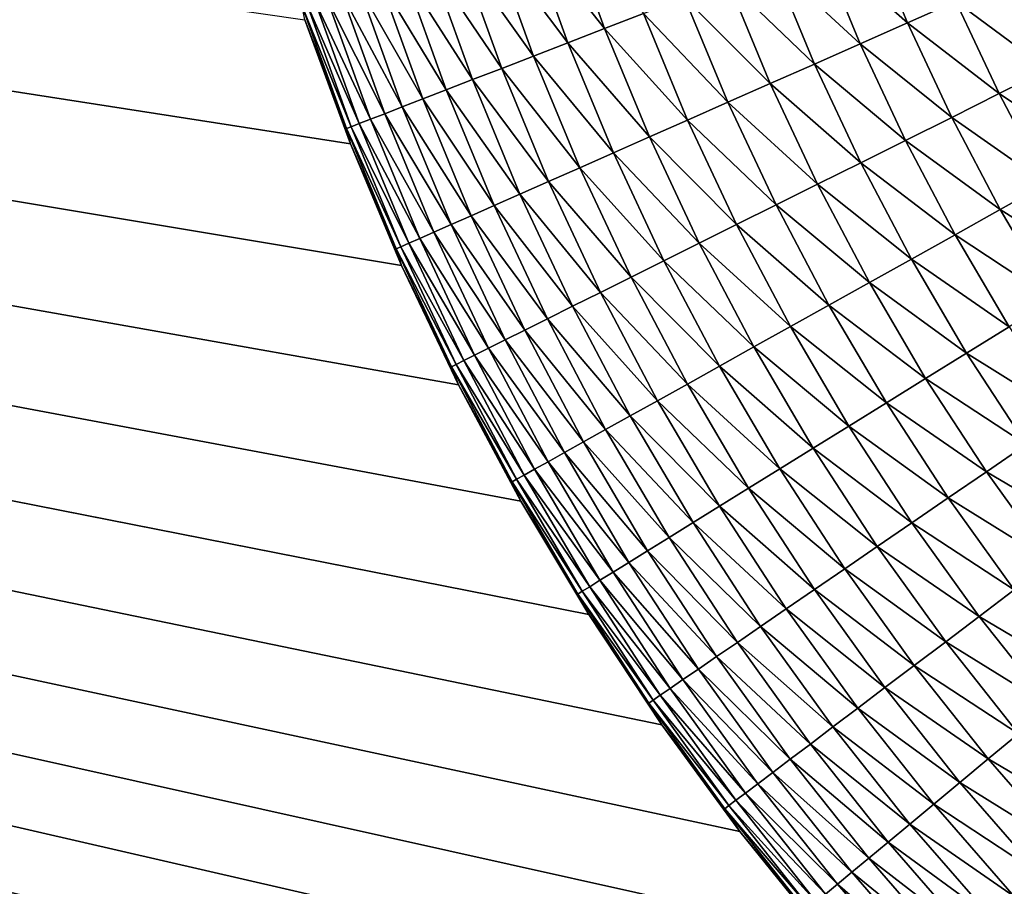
# Model space of a CAD drawing. Extents: x -260 to 260, y -882 to 882.
# Tile 141 of 234: x -47 to -31, y 551 to 565. Entities that reach past the tile are written whole.
import ezdxf

# ---------------------------------------------------------------- set-up
doc = ezdxf.new("R2010")
doc.units = 0
doc.header["$LTSCALE"] = 21.359881
for name, color, linetype in [('1', 7, 'CONTINUOUS'), ('2', 7, 'CONTINUOUS'), ('23', 7, 'CONTINUOUS'), ('24', 7, 'CONTINUOUS')]:
    doc.layers.add(name, color=color, linetype=linetype)

msp = doc.modelspace()

# ---------------------------------------------------------------- linework, layer by layer
at = {"layer": '1', "color": 7, "linetype": 'CONTINUOUS'}
for points in [[(253.525, 812.5), (-253.525, 0), (253.525, 0), (253.525, 812.5)], [(-253.525, 0), (253.525, 812.5), (116.582, 650.819), (-253.525, 0)], [(114.854, 648.894), (-253.525, 0), (116.582, 650.819), (114.854, 648.894)], [(113.045, 647.046), (-253.525, 0), (114.854, 648.894), (113.045, 647.046)], [(111.157, 645.277), (-253.525, 0), (113.045, 647.046), (111.157, 645.277)], [(109.196, 643.59), (-253.525, 0), (111.157, 645.277), (109.196, 643.59)], [(107.164, 641.99), (-253.525, 0), (109.196, 643.59), (107.164, 641.99)], [(105.065, 640.479), (-253.525, 0), (107.164, 641.99), (105.065, 640.479)], [(102.902, 639.059), (-253.525, 0), (105.065, 640.479), (102.902, 639.059)], [(100.681, 637.734), (-253.525, 0), (102.902, 639.059), (100.681, 637.734)], [(98.405, 636.505), (-253.525, 0), (100.681, 637.734), (98.405, 636.505)], [(96.078, 635.376), (-253.525, 0), (98.405, 636.505), (96.078, 635.376)], [(93.704, 634.347), (-253.525, 0), (96.078, 635.376), (93.704, 634.347)], [(91.289, 633.422), (-253.525, 0), (93.704, 634.347), (91.289, 633.422)], [(88.835, 632.602), (-253.525, 0), (91.289, 633.422), (88.835, 632.602)], [(86.349, 631.887), (-253.525, 0), (88.835, 632.602), (86.349, 631.887)], [(83.835, 631.281), (-253.525, 0), (86.349, 631.887), (83.835, 631.281)], [(81.296, 630.783), (-253.525, 0), (83.835, 631.281), (81.296, 630.783)], [(78.739, 630.395), (-253.525, 0), (81.296, 630.783), (78.739, 630.395)], [(76.167, 630.117), (-253.525, 0), (78.739, 630.395), (76.167, 630.117)], [(73.586, 629.95), (-253.525, 0), (76.167, 630.117), (73.586, 629.95)], [(71, 629.895), (-253.525, 0), (73.586, 629.95), (71, 629.895)], [(-129, 629.895), (-253.525, 0), (71, 629.895), (-129, 629.895)]]:
    msp.add_3dface(points, dxfattribs=at)
at = {"layer": '2', "color": 7, "linetype": 'CONTINUOUS'}
for points in [[(-204.317, 588.269, -9), (-203.557, 588.017, -9), (-31.739, 529, -9), (-204.317, 588.269, -9)], [(-204.317, 588.269, -9), (-31.739, 529, -9), (-141.261, 529, -9), (-204.317, 588.269, -9)], [(-203.557, 588.017, -9), (-202.782, 587.813, -9), (-21.035, 539.785, -9), (-203.557, 588.017, -9)], [(-11.35, 535.972, -9), (-203.557, 588.017, -9), (-13.354, 536.551, -9), (-11.35, 535.972, -9)], [(-203.557, 588.017, -9), (-11.35, 535.972, -9), (-16.261, 529, -9), (-203.557, 588.017, -9)], [(-13.354, 536.551, -9), (-203.557, 588.017, -9), (-15.329, 537.223, -9), (-13.354, 536.551, -9)], [(-15.329, 537.223, -9), (-203.557, 588.017, -9), (-17.27, 537.988, -9), (-15.329, 537.223, -9)], [(-17.27, 537.988, -9), (-203.557, 588.017, -9), (-19.173, 538.842, -9), (-17.27, 537.988, -9)], [(-19.173, 538.842, -9), (-203.557, 588.017, -9), (-21.035, 539.785, -9), (-19.173, 538.842, -9)], [(-31.739, 529, -9), (-203.557, 588.017, -9), (-16.261, 529, -9), (-31.739, 529, -9)], [(-202.782, 587.813, -9), (-201.995, 587.66, -9), (-37.64, 555.262, -9), (-202.782, 587.813, -9)], [(-21.035, 539.785, -9), (-202.782, 587.813, -9), (-22.85, 540.814, -9), (-21.035, 539.785, -9)], [(-22.85, 540.814, -9), (-202.782, 587.813, -9), (-24.614, 541.927, -9), (-22.85, 540.814, -9)], [(-24.614, 541.927, -9), (-202.782, 587.813, -9), (-26.325, 543.122, -9), (-24.614, 541.927, -9)], [(-26.325, 543.122, -9), (-202.782, 587.813, -9), (-27.978, 544.395, -9), (-26.325, 543.122, -9)], [(-27.978, 544.395, -9), (-202.782, 587.813, -9), (-29.569, 545.745, -9), (-27.978, 544.395, -9)], [(-29.569, 545.745, -9), (-202.782, 587.813, -9), (-31.095, 547.167, -9), (-29.569, 545.745, -9)], [(-31.095, 547.167, -9), (-202.782, 587.813, -9), (-32.553, 548.66, -9), (-31.095, 547.167, -9)], [(-32.553, 548.66, -9), (-202.782, 587.813, -9), (-33.939, 550.219, -9), (-32.553, 548.66, -9)], [(-33.939, 550.219, -9), (-202.782, 587.813, -9), (-35.251, 551.841, -9), (-33.939, 550.219, -9)], [(-35.251, 551.841, -9), (-202.782, 587.813, -9), (-36.486, 553.524, -9), (-35.251, 551.841, -9)], [(-36.486, 553.524, -9), (-202.782, 587.813, -9), (-37.64, 555.262, -9), (-36.486, 553.524, -9)], [(-37.64, 555.262, -9), (-201.995, 587.66, -9), (-38.711, 557.052, -9), (-37.64, 555.262, -9)], [(-38.711, 557.052, -9), (-201.995, 587.66, -9), (-39.697, 558.89, -9), (-38.711, 557.052, -9)], [(-39.697, 558.89, -9), (-201.995, 587.66, -9), (-40.596, 560.773, -9), (-39.697, 558.89, -9)], [(-40.596, 560.773, -9), (-201.995, 587.66, -9), (-41.406, 562.696, -9), (-40.596, 560.773, -9)], [(-41.406, 562.696, -9), (-201.995, 587.66, -9), (-42.124, 564.655, -9), (-41.406, 562.696, -9)]]:
    msp.add_3dface(points, dxfattribs=at)
at = {"layer": '23', "color": 7, "linetype": 'CONTINUOUS'}
for points in [[(-41.406, 562.696, -9), (-42.124, 564.655, -9), (-41.406, 562.696, -14), (-41.406, 562.696, -9)], [(-41.406, 562.696, -14), (-42.124, 564.655, -9), (-42.124, 564.655, -14), (-41.406, 562.696, -14)], [(-40.596, 560.773, -9), (-41.406, 562.696, -9), (-40.596, 560.773, -14), (-40.596, 560.773, -9)], [(-40.596, 560.773, -14), (-41.406, 562.696, -9), (-41.406, 562.696, -14), (-40.596, 560.773, -14)], [(-39.697, 558.89, -9), (-40.596, 560.773, -9), (-39.697, 558.89, -14), (-39.697, 558.89, -9)], [(-39.697, 558.89, -14), (-40.596, 560.773, -9), (-40.596, 560.773, -14), (-39.697, 558.89, -14)], [(-38.711, 557.052, -9), (-39.697, 558.89, -9), (-38.711, 557.052, -14), (-38.711, 557.052, -9)], [(-38.711, 557.052, -14), (-39.697, 558.89, -9), (-39.697, 558.89, -14), (-38.711, 557.052, -14)], [(-37.64, 555.262, -9), (-38.711, 557.052, -9), (-37.64, 555.262, -14), (-37.64, 555.262, -9)], [(-37.64, 555.262, -14), (-38.711, 557.052, -9), (-38.711, 557.052, -14), (-37.64, 555.262, -14)], [(-36.486, 553.524, -9), (-37.64, 555.262, -9), (-36.485, 553.523, -14), (-36.486, 553.524, -9)], [(-36.485, 553.523, -14), (-37.64, 555.262, -9), (-37.64, 555.262, -14), (-36.485, 553.523, -14)], [(-35.251, 551.841, -9), (-36.486, 553.524, -9), (-36.485, 553.523, -14), (-35.251, 551.841, -9)], [(-35.251, 551.841, -14), (-35.251, 551.841, -9), (-36.485, 553.523, -14), (-35.251, 551.841, -14)], [(-33.939, 550.219, -9), (-35.251, 551.841, -9), (-33.939, 550.219, -14), (-33.939, 550.219, -9)], [(-33.939, 550.219, -14), (-35.251, 551.841, -9), (-35.251, 551.841, -14), (-33.939, 550.219, -14)]]:
    msp.add_3dface(points, dxfattribs=at)
at = {"layer": '24', "color": 7, "linetype": 'CONTINUOUS'}
for points in [[(-38.02, 566.257, -24.614), (-37.391, 564.515, -24.614), (-38.61, 566.059, -23.954), (-38.02, 566.257, -24.614)], [(-38.02, 566.257, -24.614), (-36.775, 564.753, -25.235), (-37.391, 564.515, -24.614), (-38.02, 566.257, -24.614)], [(-33.235, 566.125, -27.685), (-32.604, 564.604, -27.685), (-33.995, 565.83, -27.289), (-33.235, 566.125, -27.685)], [(-33.235, 566.125, -27.685), (-31.838, 564.942, -28.031), (-32.604, 564.604, -27.685), (-33.235, 566.125, -27.685)], [(-38.61, 566.059, -23.954), (-37.971, 564.29, -23.954), (-39.161, 565.875, -23.258), (-38.61, 566.059, -23.954)], [(-38.61, 566.059, -23.954), (-37.391, 564.515, -24.614), (-37.971, 564.29, -23.954), (-38.61, 566.059, -23.954)], [(-39.161, 565.875, -23.258), (-38.513, 564.08, -23.258), (-39.671, 565.704, -22.528), (-39.161, 565.875, -23.258)], [(-39.161, 565.875, -23.258), (-37.971, 564.29, -23.954), (-38.513, 564.08, -23.258), (-39.161, 565.875, -23.258)], [(-33.995, 565.83, -27.289), (-33.351, 564.274, -27.289), (-34.732, 565.545, -26.844), (-33.995, 565.83, -27.289)], [(-33.995, 565.83, -27.289), (-32.604, 564.604, -27.685), (-33.351, 564.274, -27.289), (-33.995, 565.83, -27.289)], [(-39.671, 565.704, -22.528), (-39.015, 563.886, -22.528), (-40.138, 565.547, -21.766), (-39.671, 565.704, -22.528)], [(-39.671, 565.704, -22.528), (-38.513, 564.08, -23.258), (-39.015, 563.886, -22.528), (-39.671, 565.704, -22.528)], [(-40.138, 565.547, -21.766), (-39.474, 563.708, -21.766), (-40.561, 565.405, -20.976), (-40.138, 565.547, -21.766)], [(-40.138, 565.547, -21.766), (-39.015, 563.886, -22.528), (-39.474, 563.708, -21.766), (-40.138, 565.547, -21.766)], [(-34.732, 565.545, -26.844), (-34.074, 563.955, -26.844), (-35.443, 565.269, -26.352), (-34.732, 565.545, -26.844)], [(-34.732, 565.545, -26.844), (-33.351, 564.274, -27.289), (-34.074, 563.955, -26.844), (-34.732, 565.545, -26.844)], [(-40.561, 565.405, -20.976), (-39.89, 563.546, -20.976), (-40.938, 565.279, -20.161), (-40.561, 565.405, -20.976)], [(-40.561, 565.405, -20.976), (-39.474, 563.708, -21.766), (-39.89, 563.546, -20.976), (-40.561, 565.405, -20.976)], [(-41.267, 565.169, -19.323), (-40.585, 563.277, -19.323), (-41.548, 565.074, -18.466), (-41.267, 565.169, -19.323)], [(-40.938, 565.279, -20.161), (-40.261, 563.403, -20.161), (-41.267, 565.169, -19.323), (-40.938, 565.279, -20.161)], [(-41.267, 565.169, -19.323), (-40.261, 563.403, -20.161), (-40.585, 563.277, -19.323), (-41.267, 565.169, -19.323)], [(-40.938, 565.279, -20.161), (-39.89, 563.546, -20.976), (-40.261, 563.403, -20.161), (-40.938, 565.279, -20.161)], [(-35.443, 565.269, -26.352), (-34.771, 563.647, -26.352), (-36.125, 565.005, -25.816), (-35.443, 565.269, -26.352)], [(-35.443, 565.269, -26.352), (-34.074, 563.955, -26.844), (-34.771, 563.647, -26.352), (-35.443, 565.269, -26.352)], [(-31.053, 565.289, -28.326), (-30.387, 563.869, -28.326), (-31.838, 564.942, -28.031), (-31.053, 565.289, -28.326)], [(-41.548, 565.074, -18.466), (-40.861, 563.17, -18.466), (-41.779, 564.997, -17.592), (-41.548, 565.074, -18.466)], [(-41.548, 565.074, -18.466), (-40.585, 563.277, -19.323), (-40.861, 563.17, -18.466), (-41.548, 565.074, -18.466)], [(-42.089, 564.893, -15.809), (-41.393, 562.964, -15.809), (-42.167, 564.867, -14.906), (-42.089, 564.893, -15.809)], [(-42.124, 564.655, -14), (-42.167, 564.867, -14.906), (-41.469, 562.935, -14.906), (-42.124, 564.655, -14)], [(-42.167, 564.867, -14.906), (-41.393, 562.964, -15.809), (-41.469, 562.935, -14.906), (-42.167, 564.867, -14.906)], [(-41.96, 564.936, -16.706), (-41.266, 563.014, -16.706), (-42.089, 564.893, -15.809), (-41.96, 564.936, -16.706)], [(-42.089, 564.893, -15.809), (-41.266, 563.014, -16.706), (-41.393, 562.964, -15.809), (-42.089, 564.893, -15.809)], [(-41.779, 564.997, -17.592), (-41.088, 563.082, -17.592), (-41.96, 564.936, -16.706), (-41.779, 564.997, -17.592)], [(-41.96, 564.936, -16.706), (-41.088, 563.082, -17.592), (-41.266, 563.014, -16.706), (-41.96, 564.936, -16.706)], [(-41.779, 564.997, -17.592), (-40.861, 563.17, -18.466), (-41.088, 563.082, -17.592), (-41.779, 564.997, -17.592)], [(-36.125, 565.005, -25.816), (-35.44, 563.352, -25.816), (-36.775, 564.753, -25.235), (-36.125, 565.005, -25.816)], [(-36.125, 565.005, -25.816), (-34.771, 563.647, -26.352), (-35.44, 563.352, -25.816), (-36.125, 565.005, -25.816)], [(-31.838, 564.942, -28.031), (-31.154, 563.487, -28.031), (-32.604, 564.604, -27.685), (-31.838, 564.942, -28.031)], [(-31.838, 564.942, -28.031), (-30.387, 563.869, -28.326), (-31.154, 563.487, -28.031), (-31.838, 564.942, -28.031)], [(-36.775, 564.753, -25.235), (-36.078, 563.07, -25.235), (-37.391, 564.515, -24.614), (-36.775, 564.753, -25.235)], [(-36.775, 564.753, -25.235), (-35.44, 563.352, -25.816), (-36.078, 563.07, -25.235), (-36.775, 564.753, -25.235)], [(-41.406, 562.696, -14), (-42.124, 564.655, -14), (-41.469, 562.935, -14.906), (-41.406, 562.696, -14)], [(-32.604, 564.604, -27.685), (-31.905, 563.113, -27.685), (-33.351, 564.274, -27.289), (-32.604, 564.604, -27.685)], [(-32.604, 564.604, -27.685), (-31.154, 563.487, -28.031), (-31.905, 563.113, -27.685), (-32.604, 564.604, -27.685)], [(-37.391, 564.515, -24.614), (-36.682, 562.803, -24.614), (-37.971, 564.29, -23.954), (-37.391, 564.515, -24.614)], [(-37.391, 564.515, -24.614), (-36.078, 563.07, -25.235), (-36.682, 562.803, -24.614), (-37.391, 564.515, -24.614)], [(-37.971, 564.29, -23.954), (-37.251, 562.552, -23.954), (-38.513, 564.08, -23.258), (-37.971, 564.29, -23.954)], [(-37.971, 564.29, -23.954), (-36.682, 562.803, -24.614), (-37.251, 562.552, -23.954), (-37.971, 564.29, -23.954)], [(-33.351, 564.274, -27.289), (-32.635, 562.75, -27.289), (-34.074, 563.955, -26.844), (-33.351, 564.274, -27.289)], [(-33.351, 564.274, -27.289), (-31.905, 563.113, -27.685), (-32.635, 562.75, -27.289), (-33.351, 564.274, -27.289)], [(-38.513, 564.08, -23.258), (-37.783, 562.317, -23.258), (-39.015, 563.886, -22.528), (-38.513, 564.08, -23.258)], [(-38.513, 564.08, -23.258), (-37.251, 562.552, -23.954), (-37.783, 562.317, -23.258), (-38.513, 564.08, -23.258)], [(-34.074, 563.955, -26.844), (-33.343, 562.397, -26.844), (-34.771, 563.647, -26.352), (-34.074, 563.955, -26.844)], [(-34.074, 563.955, -26.844), (-32.635, 562.75, -27.289), (-33.343, 562.397, -26.844), (-34.074, 563.955, -26.844)], [(-39.015, 563.886, -22.528), (-38.275, 562.1, -22.528), (-39.474, 563.708, -21.766), (-39.015, 563.886, -22.528)], [(-39.015, 563.886, -22.528), (-37.783, 562.317, -23.258), (-38.275, 562.1, -22.528), (-39.015, 563.886, -22.528)], [(-30.387, 563.869, -28.326), (-29.655, 562.482, -28.326), (-31.154, 563.487, -28.031), (-30.387, 563.869, -28.326)], [(-39.474, 563.708, -21.766), (-38.726, 561.901, -21.766), (-39.89, 563.546, -20.976), (-39.474, 563.708, -21.766)], [(-39.474, 563.708, -21.766), (-38.275, 562.1, -22.528), (-38.726, 561.901, -21.766), (-39.474, 563.708, -21.766)], [(-34.771, 563.647, -26.352), (-34.025, 562.058, -26.352), (-35.44, 563.352, -25.816), (-34.771, 563.647, -26.352)], [(-34.771, 563.647, -26.352), (-33.343, 562.397, -26.844), (-34.025, 562.058, -26.352), (-34.771, 563.647, -26.352)], [(-39.89, 563.546, -20.976), (-39.134, 561.721, -20.976), (-40.261, 563.403, -20.161), (-39.89, 563.546, -20.976)], [(-39.89, 563.546, -20.976), (-38.726, 561.901, -21.766), (-39.134, 561.721, -20.976), (-39.89, 563.546, -20.976)], [(-31.154, 563.487, -28.031), (-30.405, 562.065, -28.031), (-31.905, 563.113, -27.685), (-31.154, 563.487, -28.031)], [(-31.154, 563.487, -28.031), (-29.655, 562.482, -28.326), (-30.405, 562.065, -28.031), (-31.154, 563.487, -28.031)], [(-40.261, 563.403, -20.161), (-39.497, 561.56, -20.161), (-40.585, 563.277, -19.323), (-40.261, 563.403, -20.161)], [(-40.261, 563.403, -20.161), (-39.134, 561.721, -20.976), (-39.497, 561.56, -20.161), (-40.261, 563.403, -20.161)], [(-35.44, 563.352, -25.816), (-34.679, 561.732, -25.816), (-36.078, 563.07, -25.235), (-35.44, 563.352, -25.816)], [(-35.44, 563.352, -25.816), (-34.025, 562.058, -26.352), (-34.679, 561.732, -25.816), (-35.44, 563.352, -25.816)], [(-40.861, 563.17, -18.466), (-40.086, 561.3, -18.466), (-41.088, 563.082, -17.592), (-40.861, 563.17, -18.466)], [(-40.585, 563.277, -19.323), (-39.815, 561.42, -19.323), (-40.861, 563.17, -18.466), (-40.585, 563.277, -19.323)], [(-40.861, 563.17, -18.466), (-39.815, 561.42, -19.323), (-40.086, 561.3, -18.466), (-40.861, 563.17, -18.466)], [(-40.585, 563.277, -19.323), (-39.497, 561.56, -20.161), (-39.815, 561.42, -19.323), (-40.585, 563.277, -19.323)], [(-41.266, 563.014, -16.706), (-40.483, 561.125, -16.706), (-41.393, 562.964, -15.809), (-41.266, 563.014, -16.706)], [(-41.088, 563.082, -17.592), (-40.309, 561.202, -17.592), (-41.266, 563.014, -16.706), (-41.088, 563.082, -17.592)], [(-41.266, 563.014, -16.706), (-40.309, 561.202, -17.592), (-40.483, 561.125, -16.706), (-41.266, 563.014, -16.706)], [(-41.088, 563.082, -17.592), (-40.086, 561.3, -18.466), (-40.309, 561.202, -17.592), (-41.088, 563.082, -17.592)], [(-36.078, 563.07, -25.235), (-35.303, 561.421, -25.235), (-36.682, 562.803, -24.614), (-36.078, 563.07, -25.235)], [(-36.078, 563.07, -25.235), (-34.679, 561.732, -25.816), (-35.303, 561.421, -25.235), (-36.078, 563.07, -25.235)], [(-31.905, 563.113, -27.685), (-31.137, 561.657, -27.685), (-32.635, 562.75, -27.289), (-31.905, 563.113, -27.685)], [(-31.905, 563.113, -27.685), (-30.405, 562.065, -28.031), (-31.137, 561.657, -27.685), (-31.905, 563.113, -27.685)], [(-41.393, 562.964, -15.809), (-40.608, 561.07, -15.809), (-41.469, 562.935, -14.906), (-41.393, 562.964, -15.809)], [(-41.406, 562.696, -14), (-41.469, 562.935, -14.906), (-40.683, 561.037, -14.906), (-41.406, 562.696, -14)], [(-41.469, 562.935, -14.906), (-40.608, 561.07, -15.809), (-40.683, 561.037, -14.906), (-41.469, 562.935, -14.906)], [(-41.393, 562.964, -15.809), (-40.483, 561.125, -16.706), (-40.608, 561.07, -15.809), (-41.393, 562.964, -15.809)], [(-40.596, 560.773, -14), (-41.406, 562.696, -14), (-40.683, 561.037, -14.906), (-40.596, 560.773, -14)], [(-36.682, 562.803, -24.614), (-35.895, 561.126, -24.614), (-37.251, 562.552, -23.954), (-36.682, 562.803, -24.614)], [(-36.682, 562.803, -24.614), (-35.303, 561.421, -25.235), (-35.895, 561.126, -24.614), (-36.682, 562.803, -24.614)], [(-32.635, 562.75, -27.289), (-31.85, 561.26, -27.289), (-33.343, 562.397, -26.844), (-32.635, 562.75, -27.289)], [(-32.635, 562.75, -27.289), (-31.137, 561.657, -27.685), (-31.85, 561.26, -27.289), (-32.635, 562.75, -27.289)], [(-37.251, 562.552, -23.954), (-36.452, 560.849, -23.954), (-37.783, 562.317, -23.258), (-37.251, 562.552, -23.954)], [(-37.251, 562.552, -23.954), (-35.895, 561.126, -24.614), (-36.452, 560.849, -23.954), (-37.251, 562.552, -23.954)], [(-33.343, 562.397, -26.844), (-32.54, 560.875, -26.844), (-34.025, 562.058, -26.352), (-33.343, 562.397, -26.844)], [(-33.343, 562.397, -26.844), (-31.85, 561.26, -27.289), (-32.54, 560.875, -26.844), (-33.343, 562.397, -26.844)], [(-37.783, 562.317, -23.258), (-36.972, 560.59, -23.258), (-38.275, 562.1, -22.528), (-37.783, 562.317, -23.258)], [(-37.783, 562.317, -23.258), (-36.452, 560.849, -23.954), (-36.972, 560.59, -23.258), (-37.783, 562.317, -23.258)], [(-38.275, 562.1, -22.528), (-37.454, 560.35, -22.528), (-38.726, 561.901, -21.766), (-38.275, 562.1, -22.528)], [(-38.275, 562.1, -22.528), (-36.972, 560.59, -23.258), (-37.454, 560.35, -22.528), (-38.275, 562.1, -22.528)], [(-34.025, 562.058, -26.352), (-33.206, 560.504, -26.352), (-34.679, 561.732, -25.816), (-34.025, 562.058, -26.352)], [(-34.025, 562.058, -26.352), (-32.54, 560.875, -26.844), (-33.206, 560.504, -26.352), (-34.025, 562.058, -26.352)], [(-30.405, 562.065, -28.031), (-29.59, 560.679, -28.031), (-31.137, 561.657, -27.685), (-30.405, 562.065, -28.031)], [(-38.726, 561.901, -21.766), (-37.895, 560.131, -21.766), (-39.134, 561.721, -20.976), (-38.726, 561.901, -21.766)], [(-38.726, 561.901, -21.766), (-37.454, 560.35, -22.528), (-37.895, 560.131, -21.766), (-38.726, 561.901, -21.766)], [(-39.134, 561.721, -20.976), (-38.294, 559.932, -20.976), (-39.497, 561.56, -20.161), (-39.134, 561.721, -20.976)], [(-39.134, 561.721, -20.976), (-37.895, 560.131, -21.766), (-38.294, 559.932, -20.976), (-39.134, 561.721, -20.976)], [(-34.679, 561.732, -25.816), (-33.845, 560.149, -25.816), (-35.303, 561.421, -25.235), (-34.679, 561.732, -25.816)], [(-34.679, 561.732, -25.816), (-33.206, 560.504, -26.352), (-33.845, 560.149, -25.816), (-34.679, 561.732, -25.816)], [(-31.137, 561.657, -27.685), (-30.303, 560.237, -27.685), (-31.85, 561.26, -27.289), (-31.137, 561.657, -27.685)], [(-31.137, 561.657, -27.685), (-29.59, 560.679, -28.031), (-30.303, 560.237, -27.685), (-31.137, 561.657, -27.685)], [(-39.497, 561.56, -20.161), (-38.65, 559.755, -20.161), (-39.815, 561.42, -19.323), (-39.497, 561.56, -20.161)], [(-39.497, 561.56, -20.161), (-38.294, 559.932, -20.976), (-38.65, 559.755, -20.161), (-39.497, 561.56, -20.161)], [(-40.086, 561.3, -18.466), (-39.226, 559.468, -18.466), (-40.309, 561.202, -17.592), (-40.086, 561.3, -18.466)], [(-39.815, 561.42, -19.323), (-38.961, 559.6, -19.323), (-40.086, 561.3, -18.466), (-39.815, 561.42, -19.323)], [(-40.086, 561.3, -18.466), (-38.961, 559.6, -19.323), (-39.226, 559.468, -18.466), (-40.086, 561.3, -18.466)], [(-39.815, 561.42, -19.323), (-38.65, 559.755, -20.161), (-38.961, 559.6, -19.323), (-39.815, 561.42, -19.323)], [(-35.303, 561.421, -25.235), (-34.454, 559.809, -25.235), (-35.895, 561.126, -24.614), (-35.303, 561.421, -25.235)], [(-35.303, 561.421, -25.235), (-33.845, 560.149, -25.816), (-34.454, 559.809, -25.235), (-35.303, 561.421, -25.235)], [(-40.483, 561.125, -16.706), (-39.615, 559.274, -16.706), (-40.608, 561.07, -15.809), (-40.483, 561.125, -16.706)], [(-40.309, 561.202, -17.592), (-39.444, 559.359, -17.592), (-40.483, 561.125, -16.706), (-40.309, 561.202, -17.592)], [(-40.483, 561.125, -16.706), (-39.444, 559.359, -17.592), (-39.615, 559.274, -16.706), (-40.483, 561.125, -16.706)], [(-40.309, 561.202, -17.592), (-39.226, 559.468, -18.466), (-39.444, 559.359, -17.592), (-40.309, 561.202, -17.592)], [(-35.895, 561.126, -24.614), (-35.031, 559.488, -24.614), (-36.452, 560.849, -23.954), (-35.895, 561.126, -24.614)], [(-35.895, 561.126, -24.614), (-34.454, 559.809, -25.235), (-35.031, 559.488, -24.614), (-35.895, 561.126, -24.614)], [(-31.85, 561.26, -27.289), (-30.997, 559.808, -27.289), (-32.54, 560.875, -26.844), (-31.85, 561.26, -27.289)], [(-31.85, 561.26, -27.289), (-30.303, 560.237, -27.685), (-30.997, 559.808, -27.289), (-31.85, 561.26, -27.289)], [(-40.608, 561.07, -15.809), (-39.737, 559.213, -15.809), (-40.683, 561.037, -14.906), (-40.608, 561.07, -15.809)], [(-40.596, 560.773, -14), (-40.683, 561.037, -14.906), (-39.81, 559.177, -14.906), (-40.596, 560.773, -14)], [(-40.683, 561.037, -14.906), (-39.737, 559.213, -15.809), (-39.81, 559.177, -14.906), (-40.683, 561.037, -14.906)], [(-40.608, 561.07, -15.809), (-39.615, 559.274, -16.706), (-39.737, 559.213, -15.809), (-40.608, 561.07, -15.809)], [(-36.452, 560.849, -23.954), (-35.575, 559.185, -23.954), (-36.972, 560.59, -23.258), (-36.452, 560.849, -23.954)], [(-36.452, 560.849, -23.954), (-35.031, 559.488, -24.614), (-35.575, 559.185, -23.954), (-36.452, 560.849, -23.954)], [(-32.54, 560.875, -26.844), (-31.669, 559.392, -26.844), (-33.206, 560.504, -26.352), (-32.54, 560.875, -26.844)], [(-32.54, 560.875, -26.844), (-30.997, 559.808, -27.289), (-31.669, 559.392, -26.844), (-32.54, 560.875, -26.844)], [(-39.697, 558.89, -14), (-40.596, 560.773, -14), (-39.81, 559.177, -14.906), (-39.697, 558.89, -14)], [(-36.972, 560.59, -23.258), (-36.082, 558.902, -23.258), (-37.454, 560.35, -22.528), (-36.972, 560.59, -23.258)], [(-36.972, 560.59, -23.258), (-35.575, 559.185, -23.954), (-36.082, 558.902, -23.258), (-36.972, 560.59, -23.258)], [(-33.206, 560.504, -26.352), (-32.317, 558.99, -26.352), (-33.845, 560.149, -25.816), (-33.206, 560.504, -26.352)], [(-33.206, 560.504, -26.352), (-31.669, 559.392, -26.844), (-32.317, 558.99, -26.352), (-33.206, 560.504, -26.352)], [(-37.454, 560.35, -22.528), (-36.552, 558.64, -22.528), (-37.895, 560.131, -21.766), (-37.454, 560.35, -22.528)], [(-37.454, 560.35, -22.528), (-36.082, 558.902, -23.258), (-36.552, 558.64, -22.528), (-37.454, 560.35, -22.528)], [(-37.895, 560.131, -21.766), (-36.983, 558.401, -21.766), (-38.294, 559.932, -20.976), (-37.895, 560.131, -21.766)], [(-37.895, 560.131, -21.766), (-36.552, 558.64, -22.528), (-36.983, 558.401, -21.766), (-37.895, 560.131, -21.766)], [(-33.845, 560.149, -25.816), (-32.938, 558.606, -25.816), (-34.454, 559.809, -25.235), (-33.845, 560.149, -25.816)], [(-33.845, 560.149, -25.816), (-32.317, 558.99, -26.352), (-32.938, 558.606, -25.816), (-33.845, 560.149, -25.816)], [(-38.294, 559.932, -20.976), (-37.373, 558.184, -20.976), (-38.65, 559.755, -20.161), (-38.294, 559.932, -20.976)], [(-38.294, 559.932, -20.976), (-36.983, 558.401, -21.766), (-37.373, 558.184, -20.976), (-38.294, 559.932, -20.976)], [(-38.65, 559.755, -20.161), (-37.72, 557.99, -20.161), (-38.961, 559.6, -19.323), (-38.65, 559.755, -20.161)], [(-38.65, 559.755, -20.161), (-37.373, 558.184, -20.976), (-37.72, 557.99, -20.161), (-38.65, 559.755, -20.161)], [(-34.454, 559.809, -25.235), (-33.531, 558.239, -25.235), (-35.031, 559.488, -24.614), (-34.454, 559.809, -25.235)], [(-34.454, 559.809, -25.235), (-32.938, 558.606, -25.816), (-33.531, 558.239, -25.235), (-34.454, 559.809, -25.235)], [(-30.997, 559.808, -27.289), (-30.077, 558.397, -27.289), (-31.669, 559.392, -26.844), (-30.997, 559.808, -27.289)], [(-38.961, 559.6, -19.323), (-38.023, 557.821, -19.323), (-39.226, 559.468, -18.466), (-38.961, 559.6, -19.323)], [(-38.961, 559.6, -19.323), (-37.72, 557.99, -20.161), (-38.023, 557.821, -19.323), (-38.961, 559.6, -19.323)], [(-39.226, 559.468, -18.466), (-38.282, 557.677, -18.466), (-39.444, 559.359, -17.592), (-39.226, 559.468, -18.466)], [(-39.226, 559.468, -18.466), (-38.023, 557.821, -19.323), (-38.282, 557.677, -18.466), (-39.226, 559.468, -18.466)], [(-35.031, 559.488, -24.614), (-34.093, 557.891, -24.614), (-35.575, 559.185, -23.954), (-35.031, 559.488, -24.614)], [(-35.031, 559.488, -24.614), (-33.531, 558.239, -25.235), (-34.093, 557.891, -24.614), (-35.031, 559.488, -24.614)], [(-39.615, 559.274, -16.706), (-38.661, 557.466, -16.706), (-39.737, 559.213, -15.809), (-39.615, 559.274, -16.706)], [(-39.444, 559.359, -17.592), (-38.495, 557.559, -17.592), (-39.615, 559.274, -16.706), (-39.444, 559.359, -17.592)], [(-39.615, 559.274, -16.706), (-38.495, 557.559, -17.592), (-38.661, 557.466, -16.706), (-39.615, 559.274, -16.706)], [(-39.444, 559.359, -17.592), (-38.282, 557.677, -18.466), (-38.495, 557.559, -17.592), (-39.444, 559.359, -17.592)], [(-31.669, 559.392, -26.844), (-30.729, 557.95, -26.844), (-32.317, 558.99, -26.352), (-31.669, 559.392, -26.844)], [(-31.669, 559.392, -26.844), (-30.077, 558.397, -27.289), (-30.729, 557.95, -26.844), (-31.669, 559.392, -26.844)], [(-39.737, 559.213, -15.809), (-38.781, 557.399, -15.809), (-39.81, 559.177, -14.906), (-39.737, 559.213, -15.809)], [(-39.697, 558.89, -14), (-39.81, 559.177, -14.906), (-38.852, 557.359, -14.906), (-39.697, 558.89, -14)], [(-39.81, 559.177, -14.906), (-38.781, 557.399, -15.809), (-38.852, 557.359, -14.906), (-39.81, 559.177, -14.906)], [(-39.737, 559.213, -15.809), (-38.661, 557.466, -16.706), (-38.781, 557.399, -15.809), (-39.737, 559.213, -15.809)], [(-35.575, 559.185, -23.954), (-34.622, 557.563, -23.954), (-36.082, 558.902, -23.258), (-35.575, 559.185, -23.954)], [(-35.575, 559.185, -23.954), (-34.093, 557.891, -24.614), (-34.622, 557.563, -23.954), (-35.575, 559.185, -23.954)], [(-32.317, 558.99, -26.352), (-31.358, 557.519, -26.352), (-32.938, 558.606, -25.816), (-32.317, 558.99, -26.352)], [(-32.317, 558.99, -26.352), (-30.729, 557.95, -26.844), (-31.358, 557.519, -26.352), (-32.317, 558.99, -26.352)], [(-38.711, 557.052, -14), (-39.697, 558.89, -14), (-38.852, 557.359, -14.906), (-38.711, 557.052, -14)], [(-36.082, 558.902, -23.258), (-35.116, 557.257, -23.258), (-36.552, 558.64, -22.528), (-36.082, 558.902, -23.258)], [(-36.082, 558.902, -23.258), (-34.622, 557.563, -23.954), (-35.116, 557.257, -23.258), (-36.082, 558.902, -23.258)], [(-36.552, 558.64, -22.528), (-35.573, 556.974, -22.528), (-36.983, 558.401, -21.766), (-36.552, 558.64, -22.528)], [(-36.552, 558.64, -22.528), (-35.116, 557.257, -23.258), (-35.573, 556.974, -22.528), (-36.552, 558.64, -22.528)], [(-32.938, 558.606, -25.816), (-31.961, 557.106, -25.816), (-33.531, 558.239, -25.235), (-32.938, 558.606, -25.816)], [(-32.938, 558.606, -25.816), (-31.358, 557.519, -26.352), (-31.961, 557.106, -25.816), (-32.938, 558.606, -25.816)], [(-36.983, 558.401, -21.766), (-35.992, 556.715, -21.766), (-37.373, 558.184, -20.976), (-36.983, 558.401, -21.766)], [(-36.983, 558.401, -21.766), (-35.573, 556.974, -22.528), (-35.992, 556.715, -21.766), (-36.983, 558.401, -21.766)], [(-37.373, 558.184, -20.976), (-36.371, 556.48, -20.976), (-37.72, 557.99, -20.161), (-37.373, 558.184, -20.976)], [(-37.373, 558.184, -20.976), (-35.992, 556.715, -21.766), (-36.371, 556.48, -20.976), (-37.373, 558.184, -20.976)], [(-33.531, 558.239, -25.235), (-32.536, 556.712, -25.235), (-34.093, 557.891, -24.614), (-33.531, 558.239, -25.235)], [(-33.531, 558.239, -25.235), (-31.961, 557.106, -25.816), (-32.536, 556.712, -25.235), (-33.531, 558.239, -25.235)], [(-37.72, 557.99, -20.161), (-36.709, 556.271, -20.161), (-38.023, 557.821, -19.323), (-37.72, 557.99, -20.161)], [(-37.72, 557.99, -20.161), (-36.371, 556.48, -20.976), (-36.709, 556.271, -20.161), (-37.72, 557.99, -20.161)], [(-34.093, 557.891, -24.614), (-33.081, 556.339, -24.614), (-34.622, 557.563, -23.954), (-34.093, 557.891, -24.614)], [(-34.093, 557.891, -24.614), (-32.536, 556.712, -25.235), (-33.081, 556.339, -24.614), (-34.093, 557.891, -24.614)], [(-30.729, 557.95, -26.844), (-29.724, 556.553, -26.844), (-31.358, 557.519, -26.352), (-30.729, 557.95, -26.844)], [(-38.023, 557.821, -19.323), (-37.005, 556.088, -19.323), (-38.282, 557.677, -18.466), (-38.023, 557.821, -19.323)], [(-38.023, 557.821, -19.323), (-36.709, 556.271, -20.161), (-37.005, 556.088, -19.323), (-38.023, 557.821, -19.323)], [(-38.495, 557.559, -17.592), (-37.464, 555.804, -17.592), (-38.661, 557.466, -16.706), (-38.495, 557.559, -17.592)], [(-38.282, 557.677, -18.466), (-37.256, 555.932, -18.466), (-38.495, 557.559, -17.592), (-38.282, 557.677, -18.466)], [(-38.495, 557.559, -17.592), (-37.256, 555.932, -18.466), (-37.464, 555.804, -17.592), (-38.495, 557.559, -17.592)], [(-38.282, 557.677, -18.466), (-37.005, 556.088, -19.323), (-37.256, 555.932, -18.466), (-38.282, 557.677, -18.466)], [(-34.622, 557.563, -23.954), (-33.595, 555.987, -23.954), (-35.116, 557.257, -23.258), (-34.622, 557.563, -23.954)], [(-34.622, 557.563, -23.954), (-33.081, 556.339, -24.614), (-33.595, 555.987, -23.954), (-34.622, 557.563, -23.954)], [(-38.781, 557.399, -15.809), (-37.742, 555.631, -15.809), (-38.852, 557.359, -14.906), (-38.781, 557.399, -15.809)], [(-38.661, 557.466, -16.706), (-37.625, 555.703, -16.706), (-38.781, 557.399, -15.809), (-38.661, 557.466, -16.706)], [(-38.781, 557.399, -15.809), (-37.625, 555.703, -16.706), (-37.742, 555.631, -15.809), (-38.781, 557.399, -15.809)], [(-38.661, 557.466, -16.706), (-37.464, 555.804, -17.592), (-37.625, 555.703, -16.706), (-38.661, 557.466, -16.706)], [(-31.358, 557.519, -26.352), (-30.332, 556.094, -26.352), (-31.961, 557.106, -25.816), (-31.358, 557.519, -26.352)], [(-31.358, 557.519, -26.352), (-29.724, 556.553, -26.844), (-30.332, 556.094, -26.352), (-31.358, 557.519, -26.352)], [(-38.711, 557.052, -14), (-38.852, 557.359, -14.906), (-37.811, 555.588, -14.906), (-38.711, 557.052, -14)], [(-38.852, 557.359, -14.906), (-37.742, 555.631, -15.809), (-37.811, 555.588, -14.906), (-38.852, 557.359, -14.906)], [(-35.116, 557.257, -23.258), (-34.074, 555.659, -23.258), (-35.573, 556.974, -22.528), (-35.116, 557.257, -23.258)], [(-35.116, 557.257, -23.258), (-33.595, 555.987, -23.954), (-34.074, 555.659, -23.258), (-35.116, 557.257, -23.258)], [(-31.961, 557.106, -25.816), (-30.916, 555.653, -25.816), (-32.536, 556.712, -25.235), (-31.961, 557.106, -25.816)], [(-31.961, 557.106, -25.816), (-30.332, 556.094, -26.352), (-30.916, 555.653, -25.816), (-31.961, 557.106, -25.816)], [(-37.64, 555.262, -14), (-38.711, 557.052, -14), (-37.811, 555.588, -14.906), (-37.64, 555.262, -14)], [(-35.573, 556.974, -22.528), (-34.518, 555.355, -22.528), (-35.992, 556.715, -21.766), (-35.573, 556.974, -22.528)], [(-35.573, 556.974, -22.528), (-34.074, 555.659, -23.258), (-34.518, 555.355, -22.528), (-35.573, 556.974, -22.528)], [(-35.992, 556.715, -21.766), (-34.925, 555.076, -21.766), (-36.371, 556.48, -20.976), (-35.992, 556.715, -21.766)], [(-35.992, 556.715, -21.766), (-34.518, 555.355, -22.528), (-34.925, 555.076, -21.766), (-35.992, 556.715, -21.766)], [(-32.536, 556.712, -25.235), (-31.472, 555.233, -25.235), (-33.081, 556.339, -24.614), (-32.536, 556.712, -25.235)], [(-32.536, 556.712, -25.235), (-30.916, 555.653, -25.816), (-31.472, 555.233, -25.235), (-32.536, 556.712, -25.235)], [(-36.371, 556.48, -20.976), (-35.292, 554.824, -20.976), (-36.709, 556.271, -20.161), (-36.371, 556.48, -20.976)], [(-36.371, 556.48, -20.976), (-34.925, 555.076, -21.766), (-35.292, 554.824, -20.976), (-36.371, 556.48, -20.976)], [(-33.081, 556.339, -24.614), (-32, 554.835, -24.614), (-33.595, 555.987, -23.954), (-33.081, 556.339, -24.614)], [(-33.081, 556.339, -24.614), (-31.472, 555.233, -25.235), (-32, 554.835, -24.614), (-33.081, 556.339, -24.614)], [(-36.709, 556.271, -20.161), (-35.62, 554.6, -20.161), (-37.005, 556.088, -19.323), (-36.709, 556.271, -20.161)], [(-36.709, 556.271, -20.161), (-35.292, 554.824, -20.976), (-35.62, 554.6, -20.161), (-36.709, 556.271, -20.161)], [(-37.005, 556.088, -19.323), (-35.907, 554.403, -19.323), (-37.256, 555.932, -18.466), (-37.005, 556.088, -19.323)], [(-37.005, 556.088, -19.323), (-35.62, 554.6, -20.161), (-35.907, 554.403, -19.323), (-37.005, 556.088, -19.323)], [(-33.595, 555.987, -23.954), (-32.496, 554.46, -23.954), (-34.074, 555.659, -23.258), (-33.595, 555.987, -23.954)], [(-33.595, 555.987, -23.954), (-32, 554.835, -24.614), (-32.496, 554.46, -23.954), (-33.595, 555.987, -23.954)], [(-37.256, 555.932, -18.466), (-36.151, 554.236, -18.466), (-37.464, 555.804, -17.592), (-37.256, 555.932, -18.466)], [(-37.256, 555.932, -18.466), (-35.907, 554.403, -19.323), (-36.151, 554.236, -18.466), (-37.256, 555.932, -18.466)], [(-37.625, 555.703, -16.706), (-36.509, 553.99, -16.706), (-37.742, 555.631, -15.809), (-37.625, 555.703, -16.706)], [(-37.464, 555.804, -17.592), (-36.352, 554.098, -17.592), (-37.625, 555.703, -16.706), (-37.464, 555.804, -17.592)], [(-37.625, 555.703, -16.706), (-36.352, 554.098, -17.592), (-36.509, 553.99, -16.706), (-37.625, 555.703, -16.706)], [(-37.464, 555.804, -17.592), (-36.151, 554.236, -18.466), (-36.352, 554.098, -17.592), (-37.464, 555.804, -17.592)], [(-37.742, 555.631, -15.809), (-36.622, 553.913, -15.809), (-37.811, 555.588, -14.906), (-37.742, 555.631, -15.809)], [(-37.64, 555.262, -14), (-37.811, 555.588, -14.906), (-36.69, 553.867, -14.906), (-37.64, 555.262, -14)], [(-37.811, 555.588, -14.906), (-36.622, 553.913, -15.809), (-36.69, 553.867, -14.906), (-37.811, 555.588, -14.906)], [(-37.742, 555.631, -15.809), (-36.509, 553.99, -16.706), (-36.622, 553.913, -15.809), (-37.742, 555.631, -15.809)], [(-34.074, 555.659, -23.258), (-32.96, 554.11, -23.258), (-34.518, 555.355, -22.528), (-34.074, 555.659, -23.258)], [(-34.074, 555.659, -23.258), (-32.496, 554.46, -23.954), (-32.96, 554.11, -23.258), (-34.074, 555.659, -23.258)], [(-30.916, 555.653, -25.816), (-29.805, 554.251, -25.816), (-31.472, 555.233, -25.235), (-30.916, 555.653, -25.816)], [(-36.485, 553.523, -14), (-37.64, 555.262, -14), (-36.69, 553.867, -14.906), (-36.485, 553.523, -14)], [(-34.518, 555.355, -22.528), (-33.389, 553.786, -22.528), (-34.925, 555.076, -21.766), (-34.518, 555.355, -22.528)], [(-34.518, 555.355, -22.528), (-32.96, 554.11, -23.258), (-33.389, 553.786, -22.528), (-34.518, 555.355, -22.528)], [(-31.472, 555.233, -25.235), (-30.341, 553.805, -25.235), (-32, 554.835, -24.614), (-31.472, 555.233, -25.235)], [(-31.472, 555.233, -25.235), (-29.805, 554.251, -25.816), (-30.341, 553.805, -25.235), (-31.472, 555.233, -25.235)], [(-34.925, 555.076, -21.766), (-33.782, 553.489, -21.766), (-35.292, 554.824, -20.976), (-34.925, 555.076, -21.766)], [(-34.925, 555.076, -21.766), (-33.389, 553.786, -22.528), (-33.782, 553.489, -21.766), (-34.925, 555.076, -21.766)], [(-35.292, 554.824, -20.976), (-34.138, 553.22, -20.976), (-35.62, 554.6, -20.161), (-35.292, 554.824, -20.976)], [(-35.292, 554.824, -20.976), (-33.782, 553.489, -21.766), (-34.138, 553.22, -20.976), (-35.292, 554.824, -20.976)], [(-32, 554.835, -24.614), (-30.849, 553.383, -24.614), (-32.496, 554.46, -23.954), (-32, 554.835, -24.614)], [(-32, 554.835, -24.614), (-30.341, 553.805, -25.235), (-30.849, 553.383, -24.614), (-32, 554.835, -24.614)], [(-35.62, 554.6, -20.161), (-34.455, 552.98, -20.161), (-35.907, 554.403, -19.323), (-35.62, 554.6, -20.161)], [(-35.62, 554.6, -20.161), (-34.138, 553.22, -20.976), (-34.455, 552.98, -20.161), (-35.62, 554.6, -20.161)], [(-32.496, 554.46, -23.954), (-31.328, 552.985, -23.954), (-32.96, 554.11, -23.258), (-32.496, 554.46, -23.954)], [(-32.496, 554.46, -23.954), (-30.849, 553.383, -24.614), (-31.328, 552.985, -23.954), (-32.496, 554.46, -23.954)], [(-35.907, 554.403, -19.323), (-34.733, 552.771, -19.323), (-36.151, 554.236, -18.466), (-35.907, 554.403, -19.323)], [(-35.907, 554.403, -19.323), (-34.455, 552.98, -20.161), (-34.733, 552.771, -19.323), (-35.907, 554.403, -19.323)], [(-36.151, 554.236, -18.466), (-34.969, 552.593, -18.466), (-36.352, 554.098, -17.592), (-36.151, 554.236, -18.466)], [(-36.151, 554.236, -18.466), (-34.733, 552.771, -19.323), (-34.969, 552.593, -18.466), (-36.151, 554.236, -18.466)], [(-36.509, 553.99, -16.706), (-35.315, 552.331, -16.706), (-36.622, 553.913, -15.809), (-36.509, 553.99, -16.706)], [(-36.352, 554.098, -17.592), (-35.163, 552.446, -17.592), (-36.509, 553.99, -16.706), (-36.352, 554.098, -17.592)], [(-36.509, 553.99, -16.706), (-35.163, 552.446, -17.592), (-35.315, 552.331, -16.706), (-36.509, 553.99, -16.706)], [(-36.352, 554.098, -17.592), (-34.969, 552.593, -18.466), (-35.163, 552.446, -17.592), (-36.352, 554.098, -17.592)], [(-32.96, 554.11, -23.258), (-31.775, 552.614, -23.258), (-33.389, 553.786, -22.528), (-32.96, 554.11, -23.258)], [(-32.96, 554.11, -23.258), (-31.328, 552.985, -23.954), (-31.775, 552.614, -23.258), (-32.96, 554.11, -23.258)], [(-36.622, 553.913, -15.809), (-35.424, 552.249, -15.809), (-36.69, 553.867, -14.906), (-36.622, 553.913, -15.809)], [(-36.485, 553.523, -14), (-36.69, 553.867, -14.906), (-35.49, 552.199, -14.906), (-36.485, 553.523, -14)], [(-36.69, 553.867, -14.906), (-35.424, 552.249, -15.809), (-35.49, 552.199, -14.906), (-36.69, 553.867, -14.906)], [(-36.622, 553.913, -15.809), (-35.315, 552.331, -16.706), (-35.424, 552.249, -15.809), (-36.622, 553.913, -15.809)], [(-33.389, 553.786, -22.528), (-32.189, 552.271, -22.528), (-33.782, 553.489, -21.766), (-33.389, 553.786, -22.528)], [(-33.389, 553.786, -22.528), (-31.775, 552.614, -23.258), (-32.189, 552.271, -22.528), (-33.389, 553.786, -22.528)], [(-35.251, 551.841, -14), (-36.485, 553.523, -14), (-35.49, 552.199, -14.906), (-35.251, 551.841, -14)], [(-33.782, 553.489, -21.766), (-32.568, 551.956, -21.766), (-34.138, 553.22, -20.976), (-33.782, 553.489, -21.766)], [(-33.782, 553.489, -21.766), (-32.189, 552.271, -22.528), (-32.568, 551.956, -21.766), (-33.782, 553.489, -21.766)], [(-30.849, 553.383, -24.614), (-29.633, 551.986, -24.614), (-31.328, 552.985, -23.954), (-30.849, 553.383, -24.614)], [(-34.138, 553.22, -20.976), (-32.911, 551.671, -20.976), (-34.455, 552.98, -20.161), (-34.138, 553.22, -20.976)], [(-34.138, 553.22, -20.976), (-32.568, 551.956, -21.766), (-32.911, 551.671, -20.976), (-34.138, 553.22, -20.976)], [(-34.455, 552.98, -20.161), (-33.217, 551.417, -20.161), (-34.733, 552.771, -19.323), (-34.455, 552.98, -20.161)], [(-34.455, 552.98, -20.161), (-32.911, 551.671, -20.976), (-33.217, 551.417, -20.161), (-34.455, 552.98, -20.161)], [(-31.328, 552.985, -23.954), (-30.093, 551.566, -23.954), (-31.775, 552.614, -23.258), (-31.328, 552.985, -23.954)], [(-31.328, 552.985, -23.954), (-29.633, 551.986, -24.614), (-30.093, 551.566, -23.954), (-31.328, 552.985, -23.954)], [(-34.733, 552.771, -19.323), (-33.484, 551.195, -19.323), (-34.969, 552.593, -18.466), (-34.733, 552.771, -19.323)], [(-34.733, 552.771, -19.323), (-33.217, 551.417, -20.161), (-33.484, 551.195, -19.323), (-34.733, 552.771, -19.323)], [(-34.969, 552.593, -18.466), (-33.712, 551.006, -18.466), (-35.163, 552.446, -17.592), (-34.969, 552.593, -18.466)], [(-34.969, 552.593, -18.466), (-33.484, 551.195, -19.323), (-33.712, 551.006, -18.466), (-34.969, 552.593, -18.466)], [(-31.775, 552.614, -23.258), (-30.523, 551.175, -23.258), (-32.189, 552.271, -22.528), (-31.775, 552.614, -23.258)], [(-31.775, 552.614, -23.258), (-30.093, 551.566, -23.954), (-30.523, 551.175, -23.258), (-31.775, 552.614, -23.258)], [(-35.163, 552.446, -17.592), (-33.9, 550.85, -17.592), (-35.315, 552.331, -16.706), (-35.163, 552.446, -17.592)], [(-35.163, 552.446, -17.592), (-33.712, 551.006, -18.466), (-33.9, 550.85, -17.592), (-35.163, 552.446, -17.592)], [(-35.315, 552.331, -16.706), (-34.046, 550.728, -16.706), (-35.424, 552.249, -15.809), (-35.315, 552.331, -16.706)], [(-35.315, 552.331, -16.706), (-33.9, 550.85, -17.592), (-34.046, 550.728, -16.706), (-35.315, 552.331, -16.706)], [(-32.189, 552.271, -22.528), (-30.92, 550.812, -22.528), (-32.568, 551.956, -21.766), (-32.189, 552.271, -22.528)], [(-32.189, 552.271, -22.528), (-30.523, 551.175, -23.258), (-30.92, 550.812, -22.528), (-32.189, 552.271, -22.528)], [(-35.424, 552.249, -15.809), (-34.151, 550.641, -15.809), (-35.49, 552.199, -14.906), (-35.424, 552.249, -15.809)], [(-35.251, 551.841, -14), (-35.49, 552.199, -14.906), (-34.214, 550.589, -14.906), (-35.251, 551.841, -14)], [(-35.49, 552.199, -14.906), (-34.151, 550.641, -15.809), (-34.214, 550.589, -14.906), (-35.49, 552.199, -14.906)], [(-35.424, 552.249, -15.809), (-34.046, 550.728, -16.706), (-34.151, 550.641, -15.809), (-35.424, 552.249, -15.809)], [(-32.568, 551.956, -21.766), (-31.284, 550.48, -21.766), (-32.911, 551.671, -20.976), (-32.568, 551.956, -21.766)], [(-32.568, 551.956, -21.766), (-30.92, 550.812, -22.528), (-31.284, 550.48, -21.766), (-32.568, 551.956, -21.766)], [(-33.939, 550.219, -14), (-35.251, 551.841, -14), (-34.214, 550.589, -14.906), (-33.939, 550.219, -14)], [(-32.911, 551.671, -20.976), (-31.614, 550.18, -20.976), (-33.217, 551.417, -20.161), (-32.911, 551.671, -20.976)], [(-32.911, 551.671, -20.976), (-31.284, 550.48, -21.766), (-31.614, 550.18, -20.976), (-32.911, 551.671, -20.976)], [(-33.217, 551.417, -20.161), (-31.908, 549.912, -20.161), (-33.484, 551.195, -19.323), (-33.217, 551.417, -20.161)], [(-33.217, 551.417, -20.161), (-31.614, 550.18, -20.976), (-31.908, 549.912, -20.161), (-33.217, 551.417, -20.161)], [(-33.484, 551.195, -19.323), (-32.164, 549.678, -19.323), (-33.712, 551.006, -18.466), (-33.484, 551.195, -19.323)], [(-33.484, 551.195, -19.323), (-31.908, 549.912, -20.161), (-32.164, 549.678, -19.323), (-33.484, 551.195, -19.323)], [(-33.712, 551.006, -18.466), (-32.383, 549.479, -18.466), (-33.9, 550.85, -17.592), (-33.712, 551.006, -18.466)], [(-33.712, 551.006, -18.466), (-32.164, 549.678, -19.323), (-32.383, 549.479, -18.466), (-33.712, 551.006, -18.466)]]:
    msp.add_3dface(points, dxfattribs=at)

doc.saveas('drawing.dxf')
